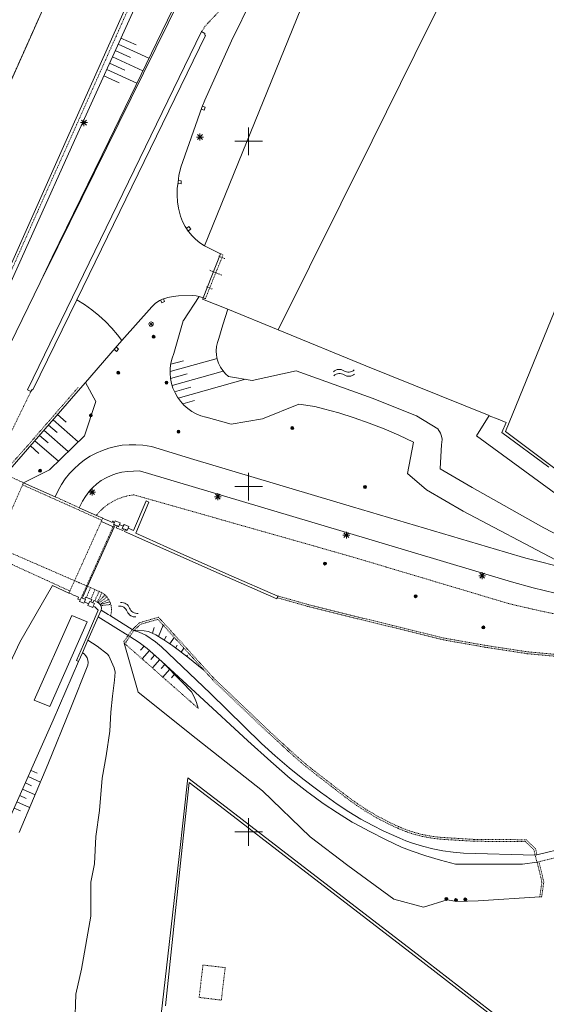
# Model space of a CAD drawing. Header units: millimetres. Extents: x 135944 to 142000, y 454200 to 456692.
# Tile 170 of 185: x 138167 to 138243, y 454275 to 454418. Entities that reach past the tile are written whole.
import ezdxf

# ---------------------------------------------------------------- set-up
doc = ezdxf.new("R2010")
doc.units = ezdxf.units.MM
for name, pattern in [('TotaalGBKN2013X$0$DASHDOT', [1, 0.5, -0.25, 0, -0.25]), ('TotaalGBKN2013X$0$DASHED', [0.75, 0.5, -0.25]), ('TotaalGBKN2013X$0$DIVIDE', [1.25, 0.5, -0.25, 0, -0.25, 0, -0.25]), ('TotaalGBKN2013X$0$DOT', [0.25, 0, -0.25]), ('TotaalGBKN2013X$0$HIDDEN', [0.375, 0.25, -0.125])]:
    doc.linetypes.add(name, pattern=pattern)
doc.layers.get('0').update_dxf_attribs({"color": 251})
doc.layers.add('TotaalGBKN2013X$0$1', color=251, linetype='Continuous')

# ---------------------------------------------------------------- blocks, each defined once
blk = doc.blocks.new('TotaalGBKN2013X$0$A$C74320002')
at = {"linetype": 'TotaalGBKN2013X$0$DASHDOT', "lineweight": 0}
for p, q in [((138193681, 454471692), (138161740, 454400147)), ((138180814, 454415194), (138186147, 454427221)), ((138174085, 454400124), (138180814, 454415194)), ((138169476, 454389886), (138174085, 454400124)), ((138165554, 454381066), (138169476, 454389886)), ((138195938, 454383719), (138196319, 454383551)), ((138196146, 454383167), (138196319, 454383551)), ((138194352, 454378753), (138193739, 454377200)), ((138193398, 454377338), (138193739, 454377200)), ((138172494, 454361104), (138175367, 454364418)), ((138168126, 454356068), (138172494, 454361104)), ((138161492, 454348588), (138168126, 454356068)), ((138164782, 454351743), (138167409, 454350560)), ((138167409, 454350560), (138167275, 454350255)), ((138167275, 454350255), (138163357, 454341356)), ((138178670, 454344944), (138174799, 454336374)), ((138178748, 454345117), (138178670, 454344944)), ((138178884, 454345418), (138178748, 454345117)), ((138176545, 454335629), (138180370, 454344173)), ((138180370, 454344173), (138180511, 454344489)), ((138174799, 454336374), (138174165, 454334971)), ((138174165, 454334971), (138174124, 454334878)), ((138175910, 454334212), (138176545, 454335629)), ((138175755, 454333896), (138175910, 454334212)), ((138181987, 454327336), (138192714, 454317882)), ((138242030, 454295674), (138246273, 454296720)), ((138241727, 454295599), (138241771, 454295610)), ((138241771, 454295610), (138242030, 454295674))]:
    blk.add_line(p, q, dxfattribs=at)
at = {"linetype": 'Continuous', "lineweight": 0}
for p, q in [((138161740, 454400147), (138193681, 454471692)), ((138199227, 454457571), (138173591, 454400115)), ((138182990, 454406240), (138197660, 454435970)), ((138235437, 454435564), (138224037, 454412545)), ((138179825, 454400124), (138191660, 454424615)), ((138197529, 454414519), (138202140, 454424044)), ((138208407, 454421305), (138193617, 454384845)), ((138174779, 454400093), (138183898, 454420206)), ((138193196, 454415868), (138168005, 454364016)), ((138175117, 454377054), (138193773, 454415290)), ((138181513, 454414946), (138183721, 454413945)), ((138193672, 454415609), (138193196, 454415868)), ((138193681, 454415347), (138193672, 454415609)), ((138193773, 454415290), (138193681, 454415347)), ((138181100, 454414035), (138185569, 454412010)), ((138193647, 454405931), (138197529, 454414519)), ((138180274, 454412214), (138184691, 454410211)), ((138180687, 454413124), (138182896, 454412123)), ((138217880, 454400046), (138224037, 454412545)), ((138179862, 454411303), (138182070, 454410302)), ((138179036, 454409481), (138181244, 454408480)), ((138179449, 454410392), (138183827, 454408407)), ((138170580, 454381070), (138182990, 454406240)), ((138190184, 454396271), (138193230, 454404872)), ((138193230, 454404872), (138193647, 454405931)), ((138175651, 454402692), (138176651, 454402692)), ((138175797, 454402338), (138176505, 454403046)), ((138176505, 454402338), (138175797, 454403046)), ((138176151, 454402192), (138176151, 454403192)), ((138200000, 454400000), (138200000, 454402000)), ((138192459, 454400606), (138193459, 454400606)), ((138192605, 454400252), (138193313, 454400960)), ((138193313, 454400252), (138192605, 454400960)), ((138192959, 454400106), (138192959, 454401106)), ((138173591, 454400115), (138157763, 454364563)), ((138168775, 454386680), (138174779, 454400093)), ((138171553, 454383209), (138179825, 454400124)), ((138198000, 454400000), (138200000, 454400000)), ((138200000, 454400000), (138202000, 454400000)), ((138200000, 454398000), (138200000, 454400000)), ((138204299, 454372681), (138217880, 454400046)), ((138253579, 454398269), (138237172, 454357954)), ((138189915, 454395060), (138190184, 454396271)), ((138189782, 454394100), (138189915, 454395060)), ((138189677, 454393152), (138189782, 454394100)), ((138189651, 454392197), (138189677, 454393152)), ((138189705, 454391242), (138189651, 454392197)), ((138189838, 454390296), (138189705, 454391242)), ((138189921, 454389907), (138189838, 454390296)), ((138190145, 454389134), (138189921, 454389907)), ((138190445, 454388388), (138190145, 454389134)), ((138190817, 454387675), (138190445, 454388388)), ((138191259, 454387003), (138190817, 454387675)), ((138164298, 454376807), (138168775, 454386680)), ((138191364, 454386874), (138191259, 454387003)), ((138191765, 454386378), (138191364, 454386874)), ((138192330, 454385806), (138191765, 454386378)), ((138192950, 454385294), (138192330, 454385806)), ((138193617, 454384845), (138192950, 454385294)), ((138193617, 454384845), (138195938, 454383719)), ((138195938, 454383719), (138193398, 454377338)), ((138169844, 454379565), (138171553, 454383209)), ((138169844, 454379565), (138170580, 454381070)), ((138169844, 454379565), (138157980, 454355290)), ((138191864, 454377674), (138189856, 454377605)), ((138192396, 454377639), (138191864, 454377674)), ((138168744, 454363992), (138175117, 454377054)), ((138175117, 454377054), (138176226, 454376360)), ((138176226, 454376360), (138177290, 454375599)), ((138186461, 454376508), (138186007, 454376049)), ((138187095, 454376927), (138186461, 454376508)), ((138187450, 454377108), (138187095, 454376927)), ((138187517, 454377133), (138187450, 454377108)), ((138188280, 454377368), (138187517, 454377133)), ((138189063, 454377526), (138188280, 454377368)), ((138189856, 454377605), (138189063, 454377526)), ((138192848, 454377540), (138190562, 454374044)), ((138192848, 454377540), (138192396, 454377639)), ((138193152, 454377445), (138192848, 454377540)), ((138193398, 454377338), (138193152, 454377445)), ((138193398, 454377338), (138193326, 454377158)), ((138193326, 454377158), (138196968, 454375672)), ((138177290, 454375599), (138178305, 454374774)), ((138186007, 454376049), (138181648, 454371131)), ((138196968, 454375672), (138196279, 454373397)), ((138196968, 454375672), (138204299, 454372681)), ((138178305, 454374774), (138179268, 454373889)), ((138179268, 454373889), (138180175, 454372947)), ((138190518, 454373977), (138189171, 454369261)), ((138190562, 454374044), (138190518, 454373977)), ((138196279, 454373397), (138195683, 454371429)), ((138180175, 454372947), (138181023, 454371951)), ((138181023, 454371951), (138181648, 454371131)), ((138216984, 454367506), (138204299, 454372681)), ((138181648, 454371131), (138180684, 454370044)), ((138195483, 454370858), (138195358, 454370259)), ((138195683, 454371429), (138195483, 454370858)), ((138180684, 454370044), (138176386, 454365063)), ((138189171, 454369261), (138188919, 454368576)), ((138195358, 454370259), (138195312, 454369650)), ((138195312, 454369650), (138195345, 454369039)), ((138188625, 454366656), (138195433, 454368541)), ((138188743, 454367863), (138188645, 454367135)), ((138188717, 454367719), (138190567, 454368231)), ((138188919, 454368576), (138188743, 454367863)), ((138195345, 454369039), (138195459, 454368438)), ((138195459, 454368438), (138195649, 454367857)), ((138195649, 454367857), (138195914, 454367306)), ((138188645, 454367135), (138188627, 454366401)), ((138188627, 454366401), (138188690, 454365669)), ((138188694, 454365638), (138191101, 454366304)), ((138188911, 454364660), (138196314, 454366709)), ((138195914, 454367306), (138196248, 454366794)), ((138196248, 454366794), (138196647, 454366329)), ((138196647, 454366329), (138197107, 454365916)), ((138200534, 454365373), (138206897, 454366748)), ((138206897, 454366748), (138217872, 454362784)), ((138234800, 454360275), (138216984, 454367506)), ((138176386, 454365063), (138175341, 454363852)), ((138176386, 454365063), (138177890, 454362330)), ((138188690, 454365669), (138188831, 454364949)), ((138188831, 454364949), (138189049, 454364248)), ((138189782, 454362826), (138199546, 454365530)), ((138197107, 454365916), (138200534, 454365373)), ((138175341, 454363852), (138164782, 454351743)), ((138168005, 454364016), (138168482, 454363783)), ((138168482, 454363783), (138168647, 454364037)), ((138168647, 454364037), (138168744, 454363992)), ((138189049, 454364248), (138189343, 454363575)), ((138189271, 454363722), (138191634, 454364376)), ((138189343, 454363575), (138189708, 454362938)), ((138177890, 454362330), (138176230, 454357361)), ((138189708, 454362938), (138190140, 454362344)), ((138190140, 454362344), (138190634, 454361801)), ((138190462, 454361977), (138192168, 454362449)), ((138217872, 454362784), (138224312, 454360245)), ((138190634, 454361801), (138191185, 454361315)), ((138191185, 454361315), (138191784, 454360891)), ((138191784, 454360891), (138192427, 454360535)), ((138207252, 454361912), (138202019, 454359806)), ((138209568, 454361591), (138207252, 454361912)), ((138210825, 454361280), (138209568, 454361591)), ((138213062, 454360662), (138210825, 454361280)), ((138215276, 454359968), (138213062, 454360662)), ((138171687, 454359661), (138175331, 454356486)), ((138172344, 454360415), (138173582, 454359336)), ((138192427, 454360535), (138193104, 454360251)), ((138193104, 454360251), (138193808, 454360043)), ((138193808, 454360043), (138193864, 454360030)), ((138193864, 454360030), (138197487, 454359046)), ((138202019, 454359806), (138197487, 454359046)), ((138217465, 454359198), (138215276, 454359968)), ((138219626, 454358353), (138217465, 454359198)), ((138224312, 454360245), (138227410, 454358383)), ((138232979, 454357343), (138234800, 454360275)), ((138234833, 454360262), (138234800, 454360275)), ((138236137, 454359744), (138234833, 454360262)), ((138236137, 454359744), (138237267, 454359286)), ((138237267, 454359286), (138236677, 454357838)), ((138170372, 454358153), (138173893, 454355086)), ((138171029, 454358907), (138172269, 454357828)), ((138221757, 454357434), (138219626, 454358353)), ((138227410, 454358383), (138227779, 454357718)), ((138227779, 454357718), (138227927, 454357290)), ((138243460, 454352788), (138236677, 454357838)), ((138237172, 454357954), (138249190, 454348973)), ((138169058, 454356646), (138172456, 454353687)), ((138169714, 454357399), (138170955, 454356320)), ((138176230, 454357361), (138171160, 454352425)), ((138223855, 454356442), (138221757, 454357434)), ((138223010, 454351908), (138223855, 454356442)), ((138227927, 454357290), (138227997, 454356843)), ((138227987, 454356390), (138227931, 454356113)), ((138227997, 454356843), (138227987, 454356390)), ((138250872, 454344240), (138232979, 454357343)), ((138168400, 454355892), (138169642, 454354811)), ((138177076, 454354387), (138177945, 454354853)), ((138177945, 454354853), (138178848, 454355247)), ((138178848, 454355247), (138179781, 454355567)), ((138179781, 454355567), (138180736, 454355810)), ((138180736, 454355810), (138181708, 454355975)), ((138181708, 454355975), (138182691, 454356061)), ((138182691, 454356061), (138183677, 454356066)), ((138183677, 454356066), (138184660, 454355992)), ((138184660, 454355992), (138185956, 454355787)), ((138185956, 454355787), (138192081, 454353941)), ((138227931, 454356113), (138227742, 454352582)), ((138175466, 454353251), (138176248, 454353852)), ((138176248, 454353852), (138177076, 454354387)), ((138192081, 454353941), (138215046, 454347072)), ((138171160, 454352425), (138167409, 454350560)), ((138174060, 454351871), (138174735, 454352590)), ((138174735, 454352590), (138175466, 454353251)), ((138180870, 454351890), (138181660, 454352084)), ((138181660, 454352084), (138182464, 454352199)), ((138182464, 454352199), (138184186, 454352273)), ((138184186, 454352273), (138191808, 454350020)), ((138200000, 454350000), (138200000, 454352000)), ((138227742, 454352582), (138232383, 454349864)), ((138167409, 454350560), (138172005, 454348525)), ((138172896, 454350281), (138173446, 454351099)), ((138173446, 454351099), (138174060, 454351871)), ((138178013, 454350380), (138178668, 454350861)), ((138178668, 454350861), (138179367, 454351276)), ((138179367, 454351276), (138180103, 454351620)), ((138180103, 454351620), (138180870, 454351890)), ((138225751, 454349533), (138223010, 454351908)), ((138172005, 454348525), (138172415, 454349421)), ((138172415, 454349421), (138172896, 454350281)), ((138176373, 454348585), (138176860, 454349236)), ((138176849, 454349185), (138177849, 454349185)), ((138176860, 454349236), (138177408, 454349836)), ((138176995, 454348831), (138177703, 454349539)), ((138177703, 454348831), (138176995, 454349539)), ((138177349, 454348685), (138177349, 454349685)), ((138177408, 454349836), (138178013, 454350380)), ((138191808, 454350020), (138213665, 454343509)), ((138198000, 454350000), (138200000, 454350000)), ((138200000, 454350000), (138202000, 454350000)), ((138200000, 454348000), (138200000, 454350000)), ((138231041, 454346447), (138225751, 454349533)), ((138232383, 454349864), (138242722, 454344039)), ((138175483, 454346935), (138175956, 454347894)), ((138175956, 454347894), (138176373, 454348585)), ((138185181, 454347951), (138183348, 454343643)), ((138183653, 454343268), (138185568, 454347760)), ((138185568, 454347760), (138185181, 454347951)), ((138195041, 454348525), (138196041, 454348525)), ((138195187, 454348171), (138195895, 454348879)), ((138195895, 454348171), (138195187, 454348879)), ((138195541, 454348025), (138195541, 454349025)), ((138175483, 454346935), (138177954, 454345834)), ((138215046, 454347072), (138237180, 454340488)), ((138244449, 454339393), (138231041, 454346447)), ((138177954, 454345834), (138178884, 454345418)), ((138178670, 454344944), (138179028, 454344782)), ((138178884, 454345418), (138179244, 454345257)), ((138179244, 454345257), (138179525, 454345131)), ((138179525, 454345131), (138179863, 454344980)), ((138179863, 454344980), (138180241, 454344811)), ((138180241, 454344811), (138180344, 454345033)), ((138180344, 454345033), (138180552, 454344726)), ((138180681, 454345019), (138180552, 454344726)), ((138181411, 454344739), (138180681, 454345019)), ((138180528, 454344102), (138176684, 454335571)), ((138179028, 454344782), (138179310, 454344654)), ((138179310, 454344654), (138179645, 454344502)), ((138179645, 454344502), (138180370, 454344173)), ((138180370, 454344173), (138180528, 454344102)), ((138180552, 454344726), (138180458, 454344512)), ((138180458, 454344512), (138180511, 454344489)), ((138180511, 454344489), (138180670, 454344419)), ((138180670, 454344419), (138180528, 454344102)), ((138180670, 454344419), (138180946, 454344298)), ((138180838, 454344023), (138180946, 454344298)), ((138181797, 454343627), (138180838, 454344023)), ((138181182, 454344194), (138180946, 454344298)), ((138181317, 454344515), (138181182, 454344194)), ((138181317, 454344515), (138181411, 454344739)), ((138181317, 454344515), (138181859, 454344274)), ((138181859, 454344274), (138181715, 454343951)), ((138181715, 454343951), (138181894, 454343875)), ((138181894, 454343875), (138181797, 454343627)), ((138181965, 454344503), (138181859, 454344274)), ((138181894, 454343875), (138182158, 454343763)), ((138182640, 454344215), (138181965, 454344503)), ((138182044, 454343518), (138182158, 454343763)), ((138195722, 454337437), (138182044, 454343518)), ((138182414, 454343655), (138182158, 454343763)), ((138182549, 454343988), (138182414, 454343655)), ((138182549, 454343988), (138182640, 454344215)), ((138183348, 454343643), (138182549, 454343988)), ((138213665, 454343509), (138238066, 454336198)), ((138214157, 454342463), (138214157, 454343463)), ((138242722, 454344039), (138249026, 454340695)), ((138189653, 454340537), (138183653, 454343268)), ((138213657, 454342963), (138214657, 454342963)), ((138213803, 454342609), (138214511, 454343317)), ((138214511, 454342609), (138213803, 454343317)), ((138197157, 454337244), (138189653, 454340537)), ((138240129, 454339648), (138237180, 454340488)), ((138247794, 454337704), (138240129, 454339648)), ((138204082, 454333767), (138195722, 454337437)), ((138204210, 454334122), (138197157, 454337244)), ((138233313, 454337091), (138234313, 454337091)), ((138233459, 454336737), (138234167, 454337445)), ((138234167, 454336737), (138233459, 454337445)), ((138233813, 454336591), (138233813, 454337591)), ((138171585, 454335657), (138166861, 454327452)), ((138171585, 454335657), (138173994, 454334591)), ((138176684, 454335571), (138176046, 454334153)), ((138238066, 454336198), (138241188, 454335342)), ((138241188, 454335342), (138244381, 454334550)), ((138173994, 454334591), (138174315, 454334449)), ((138174315, 454334449), (138174655, 454334299)), ((138174655, 454334299), (138174943, 454334171)), ((138175382, 454333977), (138174943, 454334171)), ((138175281, 454333723), (138175382, 454333977)), ((138175611, 454333586), (138175281, 454333723)), ((138175521, 454333360), (138175611, 454333586)), ((138175755, 454333896), (138175611, 454333586)), ((138175904, 454333838), (138175755, 454333896)), ((138176046, 454334153), (138175904, 454333838)), ((138176268, 454333697), (138175904, 454333838)), ((138176225, 454333292), (138176386, 454333651)), ((138176268, 454333697), (138176400, 454333995)), ((138176386, 454333651), (138176268, 454333697)), ((138176400, 454333995), (138176516, 454333948)), ((138177168, 454333685), (138176516, 454333948)), ((138177288, 454333637), (138177168, 454333685)), ((138177171, 454333302), (138177288, 454333637)), ((138177463, 454333173), (138177612, 454333490)), ((138177612, 454333490), (138177718, 454333437)), ((138204134, 454333912), (138204082, 454333767)), ((138204210, 454334122), (138204134, 454333912)), ((138176144, 454333112), (138175521, 454333360)), ((138176225, 454333292), (138176144, 454333112)), ((138176225, 454333292), (138176835, 454333014)), ((138176422, 454327930), (138178226, 454332104)), ((138176740, 454332806), (138176835, 454333014)), ((138177426, 454332512), (138176740, 454332806)), ((138176835, 454333014), (138177002, 454333377)), ((138177002, 454333377), (138177171, 454333302)), ((138177463, 454333173), (138177171, 454333302)), ((138177513, 454332704), (138177426, 454332512)), ((138177681, 454333077), (138177463, 454333173)), ((138177513, 454332704), (138177681, 454333077)), ((138177731, 454332613), (138177513, 454332704)), ((138177718, 454333437), (138178084, 454333260)), ((138178226, 454332104), (138177731, 454332613)), ((138178176, 454333218), (138178084, 454333260)), ((138178310, 454333133), (138178176, 454333218)), ((138178224, 454331123), (138178658, 454332103)), ((138178463, 454332986), (138178310, 454333133)), ((138178518, 454332919), (138178463, 454332986)), ((138179907, 454333318), (138178518, 454332919)), ((138178608, 454332761), (138178518, 454332919)), ((138178650, 454332652), (138178608, 454332761)), ((138178694, 454332378), (138178650, 454332652)), ((138178658, 454332103), (138178694, 454332378)), ((138178658, 454332103), (138179659, 454331494)), ((138174413, 454331351), (138168962, 454319071)), ((138176641, 454330418), (138174413, 454331351)), ((138176729, 454327748), (138178224, 454331123)), ((138182556, 454328433), (138178224, 454331123)), ((138179659, 454331494), (138180003, 454331274)), ((138180003, 454331274), (138183146, 454329287)), ((138171209, 454318158), (138176641, 454330418)), ((138183146, 454329287), (138183388, 454329158)), ((138183977, 454329227), (138183388, 454329158)), ((138184879, 454329124), (138183977, 454329227)), ((138186063, 454328769), (138186304, 454329577)), ((138186938, 454328294), (138187642, 454329921)), ((138176422, 454327930), (138175076, 454324816)), ((138175929, 454325941), (138176729, 454327748)), ((138176729, 454327748), (138178052, 454326885)), ((138182791, 454328286), (138182556, 454328433)), ((138182791, 454328286), (138184152, 454327417)), ((138183388, 454329158), (138184154, 454328935)), ((138184154, 454328935), (138185094, 454328507)), ((138185508, 454329014), (138184879, 454329124)), ((138185094, 454328507), (138186502, 454327532)), ((138186574, 454328516), (138185508, 454329014)), ((138187743, 454327802), (138186574, 454328516)), ((138189017, 454326924), (138187743, 454327802)), ((138187797, 454327804), (138188055, 454328345)), ((138188602, 454327210), (138189228, 454328172)), ((138166861, 454327452), (138162037, 454317196)), ((138178052, 454326885), (138179562, 454325733)), ((138183993, 454320236), (138181987, 454327336)), ((138184152, 454327417), (138185301, 454326570)), ((138184862, 454326893), (138184343, 454326307)), ((138185301, 454326570), (138187415, 454324689)), ((138186502, 454327532), (138187366, 454326787)), ((138187366, 454326787), (138194420, 454320082)), ((138191200, 454325299), (138189017, 454326924)), ((138189417, 454326626), (138189675, 454327035)), ((138190219, 454326029), (138190630, 454326627)), ((138175373, 454324688), (138175929, 454325941)), ((138176184, 454325770), (138175929, 454325941)), ((138176435, 454325514), (138176184, 454325770)), ((138176622, 454325209), (138176435, 454325514)), ((138176738, 454324870), (138176622, 454325209)), ((138179562, 454325733), (138179746, 454325478)), ((138179746, 454325478), (138180511, 454323751)), ((138185644, 454326268), (138184574, 454325058)), ((138186393, 454325606), (138185842, 454324982)), ((138187140, 454324940), (138186072, 454323733)), ((138191042, 454325426), (138191165, 454325592)), ((138193529, 454323430), (138191200, 454325299)), ((138175373, 454324688), (138171688, 454316175)), ((138174258, 454317966), (138176733, 454324158)), ((138175076, 454324816), (138175373, 454324688)), ((138176733, 454324158), (138176775, 454324514)), ((138176775, 454324514), (138176738, 454324870)), ((138180511, 454323751), (138180661, 454323111)), ((138187857, 454324242), (138187340, 454323657)), ((138187415, 454324689), (138190392, 454321682)), ((138187415, 454324689), (138192879, 454319675)), ((138188563, 454323530), (138187570, 454322408)), ((138180661, 454323111), (138180591, 454321951)), ((138189267, 454322817), (138188838, 454322332)), ((138180591, 454321951), (138180291, 454319661)), ((138190392, 454321682), (138191743, 454320294)), ((138180291, 454319661), (138180061, 454317331)), ((138192397, 454313523), (138183993, 454320236)), ((138191743, 454320294), (138192136, 454319537)), ((138192136, 454319537), (138192457, 454318746)), ((138192879, 454319675), (138199899, 454313182)), ((138194420, 454320082), (138201880, 454312809)), ((138168962, 454319071), (138171209, 454318158)), ((138170933, 454309757), (138174258, 454317966)), ((138192457, 454318746), (138192702, 454317929)), ((138192702, 454317929), (138192714, 454317882)), ((138180061, 454317331), (138179911, 454314601)), ((138171688, 454316175), (138164799, 454300640)), ((138179911, 454314601), (138179381, 454311001)), ((138202005, 454305951), (138192397, 454313523)), ((138199899, 454313182), (138203228, 454310208)), ((138201880, 454312809), (138203860, 454311007)), ((138179381, 454311001), (138178781, 454307771)), ((138203860, 454311007), (138205873, 454309284)), ((138166780, 454299930), (138170933, 454309757)), ((138203228, 454310208), (138206024, 454307745)), ((138205873, 454309284), (138207828, 454307707)), ((138168086, 454307999), (138169855, 454307207)), ((138168495, 454308912), (138169406, 454308504)), ((138189962, 454296453), (138191192, 454307843)), ((138191192, 454307843), (138196748, 454303581)), ((138167678, 454307087), (138168589, 454306679)), ((138178781, 454307771), (138178411, 454303121)), ((138190230, 454296388), (138191398, 454307176)), ((138191398, 454307176), (138196504, 454303264)), ((138206024, 454307745), (138208631, 454305693)), ((138207828, 454307707), (138209827, 454306187)), ((138166860, 454305261), (138167771, 454304853)), ((138167269, 454306174), (138169091, 454305358)), ((138208897, 454299273), (138202005, 454305951)), ((138208631, 454305693), (138208765, 454305594)), ((138208765, 454305594), (138210800, 454304135)), ((138209827, 454306187), (138210422, 454305752)), ((138210422, 454305752), (138211201, 454305161)), ((138211201, 454305161), (138212835, 454303997)), ((138166451, 454304349), (138168273, 454303533)), ((138196748, 454303581), (138206649, 454295944)), ((138210800, 454304135), (138212881, 454302742)), ((138212835, 454303997), (138214513, 454302898)), ((138166043, 454303436), (138166954, 454303028)), ((138178411, 454303121), (138177881, 454299331)), ((138196504, 454303264), (138206405, 454295627)), ((138212881, 454302742), (138215006, 454301417)), ((138214513, 454302898), (138216234, 454301868)), ((138200000, 454300000), (138200000, 454302000)), ((138215006, 454301417), (138215286, 454301258)), ((138215286, 454301258), (138217525, 454300038)), ((138216234, 454301868), (138217995, 454300907)), ((138217995, 454300907), (138219472, 454300168)), ((138177881, 454299331), (138177691, 454295401)), ((138198000, 454300000), (138200000, 454300000)), ((138200000, 454300000), (138202000, 454300000)), ((138200000, 454298000), (138200000, 454300000)), ((138214358, 454295158), (138208897, 454299273)), ((138217525, 454300038), (138219802, 454298890)), ((138219472, 454300168), (138221867, 454299084)), ((138219802, 454298890), (138222113, 454297813)), ((138221867, 454299084), (138222775, 454298720)), ((138222113, 454297813), (138223516, 454297282)), ((138222775, 454298720), (138223747, 454298369)), ((138223747, 454298369), (138225185, 454297923)), ((138225185, 454297923), (138226645, 454297553)), ((138187971, 454274827), (138190230, 454296388)), ((138188326, 454281997), (138189962, 454296453)), ((138223516, 454297282), (138225630, 454296553)), ((138225630, 454296553), (138227768, 454295900)), ((138226645, 454297553), (138228122, 454297261)), ((138228122, 454297261), (138229613, 454297048)), ((138229613, 454297048), (138231113, 454296915)), ((138231113, 454296915), (138241475, 454296633)), ((138241475, 454296633), (138241735, 454296695)), ((138241735, 454296695), (138246095, 454297722)), ((138177691, 454295401), (138177171, 454292731)), ((138206405, 454295627), (138224175, 454281976)), ((138206649, 454295944), (138224419, 454282293)), ((138220999, 454290278), (138214358, 454295158)), ((138227768, 454295900), (138229928, 454295324)), ((138229928, 454295324), (138239634, 454295313)), ((138239634, 454295313), (138241727, 454295599)), ((138177171, 454292731), (138177161, 454287781)), ((138225335, 454289124), (138220999, 454290278)), ((138228755, 454290151), (138225335, 454289124)), ((138230158, 454289913), (138228755, 454290151)), ((138233214, 454290039), (138230158, 454289913)), ((138242153, 454290602), (138233214, 454290039)), ((138177161, 454287781), (138175811, 454280131)), ((138224419, 454282293), (138238867, 454271114)), ((138186980, 454270321), (138188326, 454281997)), ((138224175, 454281976), (138238553, 454270851)), ((138175811, 454280131), (138174991, 454276531)), ((138174991, 454276531), (138174841, 454272071))]:
    blk.add_line(p, q, dxfattribs=at)
at = {"linetype": 'TotaalGBKN2013X$0$HIDDEN', "lineweight": 0}
for p, q in [((138193657, 454416614), (138197845, 454421061)), ((138193657, 454416614), (138193196, 454415868)), ((138168482, 454363783), (138160582, 454347573)), ((138172005, 454348525), (138175483, 454346935)), ((138177109, 454335380), (138176516, 454333948)), ((138177750, 454335092), (138177168, 454333685)), ((138178358, 454334818), (138177718, 454333437)), ((138178084, 454333260), (138178771, 454334633)), ((138178176, 454333218), (138179203, 454334304)), ((138179495, 454334003), (138178310, 454333133)), ((138178463, 454332986), (138179729, 454333693)), ((138178608, 454332761), (138180038, 454332943)), ((138182791, 454328286), (138183388, 454329158)), ((138241727, 454295599), (138241475, 454296633))]:
    blk.add_line(p, q, dxfattribs=at)
at = {"linetype": 'TotaalGBKN2013X$0$DOT', "lineweight": 0}
for p, q in [((138196146, 454383167), (138194352, 454378753)), ((138196145, 454383167), (138194352, 454378753)), ((138195704, 454383346), (138196586, 454382987)), ((138194366, 454381318), (138196132, 454380601)), ((138193911, 454378932), (138194793, 454378574)), ((138180344, 454347858), (138179665, 454347438)), ((138181062, 454348208), (138180344, 454347858)), ((138181811, 454348485), (138181062, 454348208)), ((138182584, 454348686), (138181811, 454348485)), ((138183373, 454348808), (138182584, 454348686)), ((138214612, 454339935), (138183373, 454348808)), ((138178450, 454346404), (138177954, 454345834)), ((138179032, 454346951), (138178450, 454346404)), ((138179665, 454347438), (138179032, 454346951)), ((138237279, 454333171), (138214612, 454339935)), ((138239043, 454332732), (138237279, 454333171)), ((138242325, 454331978), (138239043, 454332732)), ((138245625, 454331302), (138242325, 454331978))]:
    blk.add_line(p, q, dxfattribs=at)
at = {"linetype": 'TotaalGBKN2013X$0$DASHED', "lineweight": 0}
for p, q in [((138167275, 454350255), (138178748, 454345117)), ((138163357, 454341356), (138174799, 454336374)), ((138162788, 454340063), (138169863, 454336841)), ((138169863, 454336841), (138174124, 454334878)), ((138174799, 454336374), (138175128, 454336231)), ((138174124, 454334878), (138173994, 454334591)), ((138175128, 454336231), (138175426, 454336101)), ((138175426, 454336101), (138175459, 454336088)), ((138175459, 454336088), (138175756, 454335958)), ((138175756, 454335958), (138176545, 454335629)), ((138176545, 454335629), (138176684, 454335571)), ((138176684, 454335571), (138177109, 454335380)), ((138177109, 454335380), (138177750, 454335092)), ((138177750, 454335092), (138178358, 454334818)), ((138178358, 454334818), (138178764, 454334636)), ((138178764, 454334636), (138179152, 454334356)), ((138179152, 454334356), (138179487, 454334015)), ((138179487, 454334015), (138179762, 454333624)), ((138179762, 454333624), (138179967, 454333192)), ((138204134, 454333912), (138208546, 454332658)), ((138204226, 454334165), (138204210, 454334122)), ((138208616, 454332919), (138204226, 454334165)), ((138179967, 454333192), (138180098, 454332732)), ((138180098, 454332732), (138180150, 454332256)), ((138180150, 454332256), (138180122, 454331779)), ((138208546, 454332658), (138215125, 454331017)), ((138215190, 454331279), (138208616, 454332919)), ((138180016, 454331312), (138180003, 454331274)), ((138180122, 454331779), (138180016, 454331312)), ((138184208, 454330287), (138186948, 454331088)), ((138186862, 454330781), (138184345, 454330046)), ((138193529, 454323430), (138186862, 454330781)), ((138186948, 454331088), (138195006, 454322204)), ((138215125, 454331017), (138220763, 454329645)), ((138220827, 454329907), (138215190, 454331279)), ((138182556, 454328433), (138183146, 454329287)), ((138183146, 454329287), (138184208, 454330287)), ((138184345, 454330046), (138183388, 454329158)), ((138220763, 454329645), (138228198, 454327805)), ((138228254, 454328069), (138220827, 454329907)), ((138182556, 454328433), (138181941, 454327562)), ((138182791, 454328286), (138182238, 454327514)), ((138228198, 454327805), (138234338, 454326724)), ((138234382, 454326990), (138228254, 454328069)), ((138181941, 454327562), (138181987, 454327336)), ((138182252, 454327383), (138181987, 454327336)), ((138182238, 454327514), (138182252, 454327383)), ((138234338, 454326724), (138240320, 454325808)), ((138240353, 454326076), (138234382, 454326990)), ((138240320, 454325808), (138250076, 454324915)), ((138250138, 454325183), (138240353, 454326076)), ((138193529, 454323430), (138194813, 454322015)), ((138195006, 454322204), (138203141, 454314457)), ((138194813, 454322015), (138202956, 454314260)), ((138202956, 454314260), (138206056, 454311397)), ((138203141, 454314457), (138206236, 454311598)), ((138206056, 454311397), (138208257, 454309473)), ((138206236, 454311598), (138208429, 454309682)), ((138208257, 454309473), (138214257, 454304830)), ((138208429, 454309682), (138214369, 454305083)), ((138214369, 454305083), (138215749, 454304087)), ((138214257, 454304830), (138215637, 454303835)), ((138215637, 454303835), (138217062, 454302906)), ((138215749, 454304087), (138217173, 454303156)), ((138217062, 454302906), (138218529, 454302045)), ((138217173, 454303156), (138218641, 454302294)), ((138218641, 454302294), (138220146, 454301501)), ((138218529, 454302045), (138220035, 454301254)), ((138220035, 454301254), (138221577, 454300535)), ((138220146, 454301501), (138221688, 454300780)), ((138221688, 454300780), (138221736, 454300759)), ((138221736, 454300759), (138222845, 454300304)), ((138221577, 454300535), (138221668, 454300494)), ((138221668, 454300494), (138222785, 454300040)), ((138222785, 454300040), (138223930, 454299660)), ((138222845, 454300304), (138223983, 454299925)), ((138223930, 454299660), (138225097, 454299357)), ((138223983, 454299925), (138225143, 454299622)), ((138225097, 454299357), (138226282, 454299132)), ((138225143, 454299622), (138226321, 454299397)), ((138226321, 454299397), (138227732, 454299215)), ((138226282, 454299132), (138227707, 454298948)), ((138227707, 454298948), (138232658, 454298644)), ((138227732, 454299215), (138232667, 454298912)), ((138232658, 454298644), (138240067, 454298601)), ((138232667, 454298912), (138240175, 454298869)), ((138240067, 454298601), (138241306, 454297420)), ((138240175, 454298869), (138241551, 454297557)), ((138241306, 454297420), (138241475, 454296633)), ((138241551, 454297557), (138241735, 454296695)), ((138241771, 454295610), (138242454, 454292747)), ((138242030, 454295674), (138242728, 454292760)), ((138242454, 454292747), (138242153, 454290602)), ((138242728, 454292760), (138242426, 454290602)), ((138242426, 454290602), (138242153, 454290602))]:
    blk.add_line(p, q, dxfattribs=at)
at = {"linetype": 'TotaalGBKN2013X$0$DIVIDE', "lineweight": 0}
for p, q in [((138192833, 454276032), (138193390, 454280727)), ((138193390, 454280727), (138196605, 454280346)), ((138196605, 454280346), (138196048, 454275650)), ((138196048, 454275650), (138192833, 454276032))]:
    blk.add_line(p, q, dxfattribs=at)
at = {"linetype": 'Continuous', "lineweight": 0}
for points in [[(138193154, 454404660), (138193579, 454404510), (138193729, 454404934), (138193305, 454405084)], [(138189764, 454393876), (138190212, 454393837), (138190251, 454394285), (138189803, 454394324)], [(138191246, 454387020), (138191616, 454387276), (138191359, 454387646), (138190989, 454387389)], [(138187244, 454377016), (138187430, 454376607), (138187840, 454376793), (138187653, 454377203)], [(138180535, 454369876), (138180872, 454369577), (138181170, 454369914), (138180833, 454370212)]]:
    blk.add_lwpolyline(points, dxfattribs=at)
for centre, radius in [((138185871, 454373535), 310), ((138185871, 454373535), 95), ((138185871, 454373535), 35), ((138185871, 454373535), 22.4), ((138186236, 454371698), 215), ((138186236, 454371698), 155), ((138186236, 454371698), 95), ((138186236, 454371698), 35), ((138181128, 454366492), 215), ((138181128, 454366492), 155), ((138181128, 454366492), 95), ((138181128, 454366492), 35), ((138188109, 454365048), 215), ((138188109, 454365048), 155), ((138188109, 454365048), 95), ((138188109, 454365048), 35), ((138177154, 454360305), 215), ((138177154, 454360305), 155), ((138177154, 454360305), 95), ((138177154, 454360305), 35), ((138189846, 454357947), 215), ((138189846, 454357947), 155), ((138189846, 454357947), 95), ((138189846, 454357947), 35), ((138206311, 454358479), 215), ((138206311, 454358479), 155), ((138206311, 454358479), 95), ((138206311, 454358479), 35), ((138169805, 454352301), 215), ((138169805, 454352301), 155), ((138169805, 454352301), 95), ((138169805, 454352301), 35), ((138216850, 454349944), 215), ((138216850, 454349944), 155), ((138216850, 454349944), 95), ((138216850, 454349944), 35), ((138211049, 454338856), 215), ((138211049, 454338856), 155), ((138211049, 454338856), 95), ((138211049, 454338856), 35), ((138224181, 454334120), 215), ((138224181, 454334120), 155), ((138224181, 454334120), 95), ((138224181, 454334120), 35), ((138233980, 454329601), 215), ((138233980, 454329601), 155), ((138233980, 454329601), 95), ((138233980, 454329601), 35), ((138228623, 454290297), 215), ((138228623, 454290297), 155), ((138228623, 454290297), 95), ((138228623, 454290297), 35), ((138230020, 454290130), 215), ((138230020, 454290130), 155), ((138230020, 454290130), 95), ((138230020, 454290130), 35), ((138231367, 454290228), 215), ((138231367, 454290228), 155), ((138231367, 454290228), 95), ((138231367, 454290228), 35)]:
    blk.add_circle(centre, radius, dxfattribs=at)
for centre, radius, start, end in [((138213116, 454365804), 1174, 54.97343, 134.8059), ((138213165, 454365205), 1174, 54.97343, 134.8059), ((138214455, 454367812), 1240, 237.55586, 311.30991), ((138214504, 454367213), 1240, 237.55586, 311.30991), ((138181316, 454331529), 1174, 18.74222, 98.57468), ((138181630, 454332041), 1174, 18.74222, 98.57468), ((138183897, 454332869), 1240, 201.32464, 275.07869), ((138183583, 454332358), 1240, 201.32464, 275.07869)]:
    blk.add_arc(centre, radius, start, end, dxfattribs=at)

msp = doc.modelspace()

# ---------------------------------------------------------------- block references
at = {"layer": 'TotaalGBKN2013X$0$1', "xscale": 0.0009999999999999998, "yscale": 0.0009999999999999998, "zscale": 0.0009999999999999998}
msp.add_blockref('TotaalGBKN2013X$0$A$C74320002', (0, 0), dxfattribs=at)

doc.saveas('drawing.dxf')
